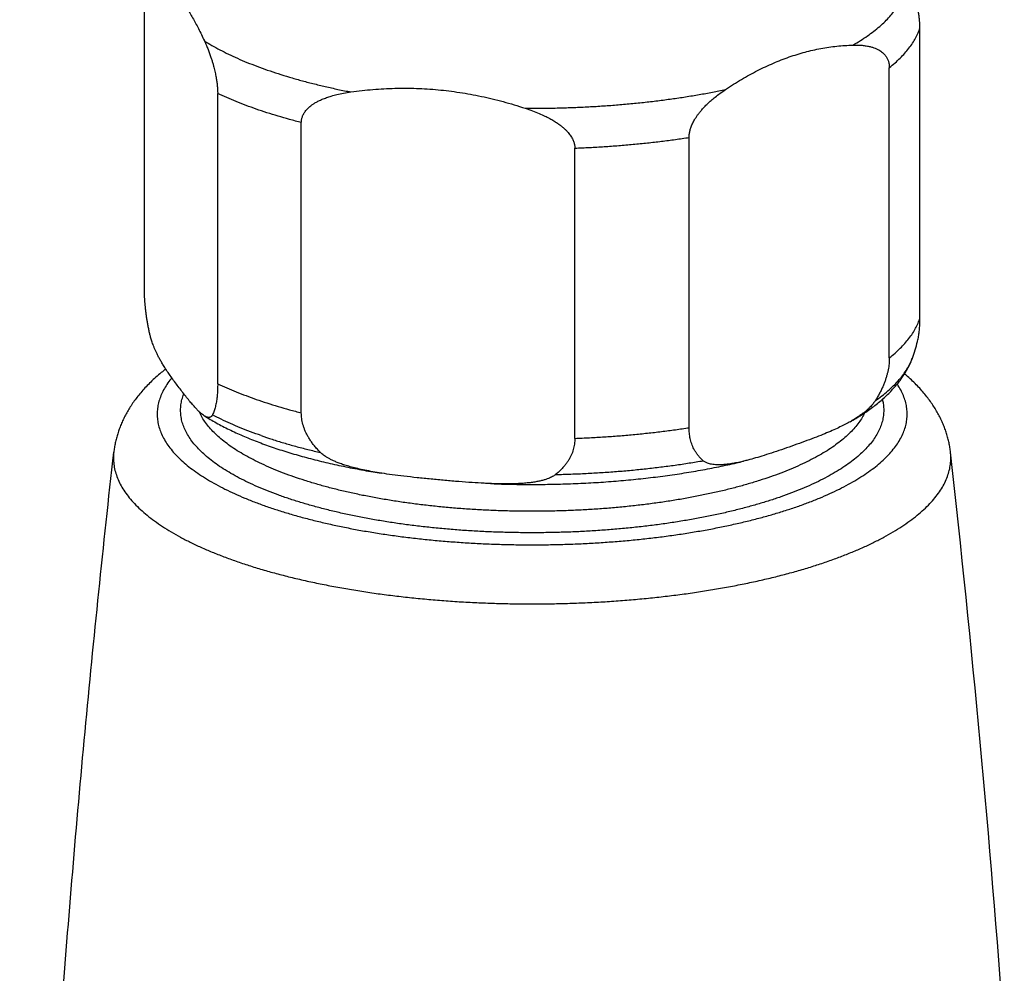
# Model space of a CAD drawing. Header units: millimetres. Extents: x 160 to 318, y 73 to 291.
# Tile 4 of 129: x 188.77 to 194.32, y 82.56 to 87.94. Entities that reach past the tile are written whole.
import ezdxf

# ---------------------------------------------------------------- set-up
doc = ezdxf.new("R2010")
doc.units = ezdxf.units.MM
doc.header["$LTSCALE"] = 30.734
doc.layers.get('0').update_dxf_attribs({"linetype": 'CONTINUOUS'})

msp = doc.modelspace()

# ---------------------------------------------------------------- linework, layer by layer
at = {"color": 7, "linetype": 'Continuous'}
for p, q in [((189.4728, 86.4273), (189.4728, 88.0644)), ((193.8464, 86.2596), (193.8464, 87.8966)), ((193.6737, 86.035), (193.6737, 87.672)), ((189.8861, 85.8897), (189.8861, 87.5267)), ((190.3578, 85.7253), (190.3578, 87.3623)), ((192.5446, 85.6414), (192.5446, 87.2784)), ((191.9002, 85.5812), (191.9002, 87.2182))]:
    msp.add_line(p, q, dxfattribs=at)
for centre, radius, start, end in [((192.9547, 86.348), 0.9054, 339.6495, 345.9046), ((109.4043, 76.0132), 85.145, 4.1861, 6.399084)]:
    msp.add_arc(centre, radius, start, end, dxfattribs=at)
at = {"color": 9, "linetype": 'Continuous'}
for points, knots in [([(193.4687, 87.7994), (193.483, 87.8076), (193.5105, 87.8243), (193.5498, 87.8504), (193.586, 87.877), (193.6192, 87.9041), (193.6493, 87.9317), (193.6761, 87.9597), (193.6997, 87.988), (193.7201, 88.0167), (193.7372, 88.0457), (193.7509, 88.0749), (193.7613, 88.1043), (193.7682, 88.1338), (193.7718, 88.1635), (193.7719, 88.1832), (193.7713, 88.193)], [0, 0, 0, 0, 0.049343, 0.0964829, 0.1414394, 0.1842509, 0.2249761, 0.2636981, 0.3005271, 0.3356045, 0.3691057, 0.401243, 0.4322656, 0.4624582, 0.4921347, 0.5216288, 0.5216288, 0.5216288, 0.5216288]), ([(193.6737, 87.672), (193.6847, 87.6807), (193.7057, 87.6982), (193.735, 87.7256), (193.7613, 87.7533), (193.7846, 87.7813), (193.8048, 87.8097), (193.822, 87.8383), (193.8359, 87.8671), (193.8433, 87.8868), (193.8464, 87.8966)], [0, 0, 0, 0, 0.0419817, 0.0820136, 0.1201727, 0.1565592, 0.1912999, 0.2245506, 0.2564982, 0.2873609, 0.2873609, 0.2873609, 0.2873609]), ([(189.811, 87.8232), (189.825, 87.8144), (189.8539, 87.797), (189.8993, 87.7721), (189.9474, 87.7479), (189.9983, 87.7243), (190.0519, 87.7015), (190.108, 87.6795), (190.1464, 87.6656), (190.1661, 87.6587)], [0, 0, 0, 0, 0.049496, 0.1011991, 0.1550988, 0.2111725, 0.2693869, 0.3296995, 0.392059, 0.392059, 0.392059, 0.392059]), ([(190.1661, 87.6587), (190.1863, 87.6517), (190.2276, 87.6379), (190.2909, 87.6183), (190.3564, 87.5997), (190.424, 87.582), (190.4936, 87.5652), (190.565, 87.5494), (190.6133, 87.5397), (190.6378, 87.535)], [0, 0, 0, 0, 0.0643476, 0.1306178, 0.1987384, 0.2686319, 0.3402154, 0.4134012, 0.4880974, 0.4880974, 0.4880974, 0.4880974]), ([(190.3578, 87.3623), (190.3355, 87.368), (190.2917, 87.3796), (190.2272, 87.3982), (190.1647, 87.4176), (190.1044, 87.4378), (190.0464, 87.4588), (189.9907, 87.4805), (189.9374, 87.503), (189.9029, 87.5187), (189.8861, 87.5267)], [0, 0, 0, 0, 0.0688369, 0.135997, 0.2014116, 0.2650169, 0.3267543, 0.3865712, 0.4444215, 0.5002661, 0.5002661, 0.5002661, 0.5002661]), ([(191.6202, 87.4432), (191.6484, 87.443), (191.7048, 87.4431), (191.7893, 87.4443), (191.8736, 87.4467), (191.9575, 87.4503), (192.041, 87.455), (192.1239, 87.4609), (192.206, 87.4679), (192.2872, 87.4761), (192.3675, 87.4855), (192.4466, 87.4959), (192.5244, 87.5074), (192.6009, 87.52), (192.6758, 87.5337), (192.7252, 87.5436), (192.7496, 87.5487)], [0, 0, 0, 0, 0.084614, 0.169163, 0.25353, 0.337596, 0.421241, 0.50435, 0.586805, 0.668494, 0.749302, 0.829119, 0.907837, 0.98535, 1.061555, 1.136352, 1.136352, 1.136352, 1.136352]), ([(191.9002, 87.2182), (191.9279, 87.2193), (191.9831, 87.2218), (192.0656, 87.2266), (192.1475, 87.2325), (192.2288, 87.2395), (192.3091, 87.2476), (192.3886, 87.2568), (192.467, 87.2669), (192.5188, 87.2745), (192.5446, 87.2784)], [0, 0, 0, 0, 0.0830941, 0.1657772, 0.2479448, 0.3294937, 0.4103217, 0.4903281, 0.569414, 0.6474823, 0.6474823, 0.6474823, 0.6474823]), ([(193.6737, 86.035), (193.6847, 86.0437), (193.7057, 86.0612), (193.735, 86.0885), (193.7613, 86.1162), (193.7846, 86.1443), (193.8048, 86.1726), (193.822, 86.2013), (193.8359, 86.2301), (193.8433, 86.2498), (193.8464, 86.2596)], [0, 0, 0, 0, 0.0419817, 0.0820136, 0.1201727, 0.1565592, 0.1912999, 0.2245506, 0.2564982, 0.2873609, 0.2873609, 0.2873609, 0.2873609]), ([(193.5944, 85.7936), (193.607, 85.8024), (193.6312, 85.8202), (193.6652, 85.848), (193.696, 85.8762), (193.7235, 85.9049), (193.7477, 85.9339), (193.7686, 85.9633), (193.7861, 85.993), (193.7971, 86.0165), (193.8024, 86.0299), (193.8036, 86.0332)], [0, 0, 0, 0, 0.0460827, 0.0899642, 0.1317049, 0.17139, 0.2091327, 0.245078, 0.2794065, 0.312336, 0.3227318, 0.3227318, 0.3227318, 0.3227318]), ([(189.6275, 85.9225), (189.6239, 85.9181), (189.6124, 85.9037), (189.5947, 85.8786), (189.5766, 85.847), (189.5624, 85.8151), (189.5522, 85.7829), (189.5461, 85.7506), (189.5441, 85.7183), (189.5461, 85.6859), (189.5522, 85.6536), (189.5624, 85.6214), (189.5766, 85.5895), (189.5947, 85.5579), (189.6168, 85.5266), (189.6427, 85.4957), (189.6725, 85.4652), (189.7061, 85.4353), (189.7433, 85.4058), (189.7842, 85.377), (189.8286, 85.3489), (189.8765, 85.3214), (189.9278, 85.2947), (189.9824, 85.2688), (190.0402, 85.2438), (190.101, 85.2196), (190.1648, 85.1964), (190.2314, 85.1742), (190.3008, 85.1531), (190.3727, 85.133), (190.4471, 85.114), (190.5238, 85.0961), (190.6027, 85.0795), (190.6835, 85.064), (190.7663, 85.0498), (190.8507, 85.0369), (190.9366, 85.0252), (191.024, 85.0149), (191.1125, 85.0059), (191.2021, 84.9983), (191.2925, 84.992), (191.3837, 84.9871), (191.4754, 84.9837), (191.5674, 84.9815), (191.6596, 84.9808), (191.7518, 84.9815), (191.8438, 84.9837), (191.9355, 84.9871), (192.0266, 84.992), (192.1171, 84.9983), (192.2067, 85.0059), (192.2952, 85.0149), (192.3825, 85.0252), (192.4685, 85.0369), (192.5529, 85.0498), (192.6356, 85.064), (192.7165, 85.0795), (192.7953, 85.0961), (192.872, 85.114), (192.9464, 85.133), (193.0184, 85.1531), (193.0877, 85.1742), (193.1329, 85.1893), (193.155, 85.197)], [0, 0, 0, 0, 0.017206, 0.055377, 0.091696, 0.126445, 0.159957, 0.192614, 0.224832, 0.25705, 0.289707, 0.323219, 0.357968, 0.394287, 0.432457, 0.472708, 0.515219, 0.560129, 0.607538, 0.657513, 0.710094, 0.765296, 0.823114, 0.883526, 0.946491, 1.011959, 1.079863, 1.150128, 1.222669, 1.297392, 1.374194, 1.452967, 1.533595, 1.615956, 1.699924, 1.785368, 1.872151, 1.960133, 2.049173, 2.139124, 2.229838, 2.321165, 2.412953, 2.50505, 2.597301, 2.689552, 2.781649, 2.873436, 2.964762, 3.055475, 3.145426, 3.234465, 3.322449, 3.409233, 3.494678, 3.578647, 3.66101, 3.741638, 3.82041, 3.89721, 3.971929, 4.044464, 4.114721, 4.114721, 4.114721, 4.114721]), ([(189.8861, 85.8897), (189.9029, 85.8817), (189.9374, 85.866), (189.9907, 85.8435), (190.0464, 85.8218), (190.1044, 85.8008), (190.1647, 85.7806), (190.2272, 85.7612), (190.2917, 85.7426), (190.3355, 85.731), (190.3578, 85.7253)], [0, 0, 0, 0, 0.0558445, 0.1136948, 0.1735118, 0.2352492, 0.2988544, 0.364269, 0.4314291, 0.5002661, 0.5002661, 0.5002661, 0.5002661]), ([(193.155, 85.197), (193.1764, 85.2044), (193.2181, 85.2196), (193.279, 85.2438), (193.3367, 85.2688), (193.3913, 85.2947), (193.4426, 85.3214), (193.4905, 85.3489), (193.5349, 85.377), (193.5758, 85.4058), (193.6131, 85.4352), (193.6466, 85.4652), (193.6764, 85.4957), (193.7023, 85.5266), (193.7244, 85.5579), (193.7426, 85.5895), (193.7568, 85.6214), (193.7669, 85.6536), (193.773, 85.6859), (193.7751, 85.7182), (193.773, 85.7506), (193.7669, 85.7829), (193.7568, 85.8151), (193.7426, 85.847), (193.7289, 85.8709), (193.7202, 85.8841), (193.7181, 85.8873)], [0, 0, 0, 0, 0.067894, 0.133355, 0.196317, 0.256727, 0.314547, 0.369751, 0.422334, 0.472311, 0.519722, 0.564634, 0.607146, 0.647397, 0.685568, 0.721887, 0.756636, 0.790148, 0.822805, 0.855023, 0.887241, 0.919897, 0.95341, 0.988159, 1.024478, 1.035806, 1.035806, 1.035806, 1.035806]), ([(193.0615, 85.2514), (193.0405, 85.2441), (192.9975, 85.2298), (192.9315, 85.2097), (192.8631, 85.1906), (192.7922, 85.1726), (192.7192, 85.1557), (192.6441, 85.14), (192.567, 85.1254), (192.4882, 85.112), (192.4078, 85.0999), (192.3259, 85.089), (192.2427, 85.0793), (192.1583, 85.071), (192.073, 85.064), (191.9868, 85.0583), (191.9001, 85.0539), (191.8128, 85.0508), (191.7253, 85.0492), (191.6376, 85.0488), (191.55, 85.0498), (191.4626, 85.0522), (191.3756, 85.0559), (191.2891, 85.0609), (191.2034, 85.0673), (191.1185, 85.075), (191.0347, 85.084), (190.9521, 85.0943), (190.871, 85.1058), (190.7913, 85.1186), (190.7134, 85.1325), (190.6373, 85.1477), (190.5632, 85.164), (190.4912, 85.1815), (190.4216, 85.2), (190.3543, 85.2196), (190.2896, 85.2402), (190.2276, 85.2618), (190.1684, 85.2843), (190.1121, 85.3077), (190.0588, 85.332), (190.0086, 85.357), (189.9617, 85.3828), (189.918, 85.4093), (189.8778, 85.4365), (189.8411, 85.4642), (189.8078, 85.4925), (189.7782, 85.5213), (189.7523, 85.5505), (189.7301, 85.5802), (189.7116, 85.6101), (189.697, 85.6404), (189.6862, 85.6709), (189.6794, 85.7016), (189.6764, 85.7324), (189.6774, 85.7632), (189.6823, 85.7939), (189.689, 85.817), (189.6937, 85.8299), (189.6949, 85.8328)], [0, 0, 0, 0, 0.066811, 0.135815, 0.206921, 0.28003, 0.355034, 0.431822, 0.510269, 0.590248, 0.671627, 0.754277, 0.838073, 0.922884, 1.008564, 1.094956, 1.181899, 1.269232, 1.356817, 1.444526, 1.532206, 1.619697, 1.706845, 1.793505, 1.87953, 1.964774, 2.049092, 2.13234, 2.214382, 2.295082, 2.374311, 2.45194, 2.527847, 2.601916, 2.674038, 2.744109, 2.812031, 2.877718, 2.94109, 3.002079, 3.060628, 3.116692, 3.170242, 3.221265, 3.269767, 3.315777, 3.359349, 3.40057, 3.43956, 3.476482, 3.511541, 3.544997, 3.577161, 3.608392, 3.639092, 3.66968, 3.700587, 3.732234, 3.741691, 3.741691, 3.741691, 3.741691]), ([(193.6344, 85.8015), (193.6363, 85.7939), (193.64, 85.7761), (193.6427, 85.7478), (193.6418, 85.717), (193.6368, 85.6863), (193.628, 85.6557), (193.6153, 85.6253), (193.5988, 85.5951), (193.5784, 85.5653), (193.5543, 85.5359), (193.5265, 85.5068), (193.4951, 85.4783), (193.4601, 85.4503), (193.4216, 85.4228), (193.3797, 85.396), (193.3344, 85.3698), (193.2858, 85.3444), (193.2341, 85.3197), (193.1793, 85.2959), (193.1215, 85.2729), (193.0818, 85.2585), (193.0615, 85.2514)], [0, 0, 0, 0, 0.0237003, 0.0543996, 0.0849881, 0.1158952, 0.147542, 0.1803155, 0.2145488, 0.2505215, 0.2884608, 0.328548, 0.3709268, 0.4157043, 0.462954, 0.5127164, 0.5650064, 0.619818, 0.6771292, 0.7369031, 0.7990892, 0.8636247, 0.8636247, 0.8636247, 0.8636247]), ([(193.0031, 85.3641), (192.9826, 85.357), (192.9409, 85.3431), (192.8767, 85.3235), (192.81, 85.305), (192.7411, 85.2876), (192.6699, 85.2713), (192.5968, 85.256), (192.5217, 85.242), (192.445, 85.2291), (192.3666, 85.2174), (192.2868, 85.207), (192.2058, 85.1978), (192.1236, 85.1899), (192.0405, 85.1833), (191.9567, 85.178), (191.8722, 85.1741), (191.7874, 85.1714), (191.7022, 85.1701), (191.617, 85.1701), (191.5319, 85.1714), (191.447, 85.174), (191.3626, 85.178), (191.2788, 85.1833), (191.1957, 85.1899), (191.1135, 85.1978), (191.0324, 85.207), (190.9526, 85.2174), (190.8742, 85.2291), (190.7974, 85.242), (190.7224, 85.256), (190.6492, 85.2712), (190.5781, 85.2876), (190.5092, 85.305), (190.4425, 85.3235), (190.3783, 85.3431), (190.3167, 85.3636), (190.2578, 85.385), (190.2016, 85.4074), (190.1485, 85.4306), (190.0983, 85.4546), (190.0513, 85.4793), (190.0076, 85.5048), (189.9671, 85.5309), (189.9301, 85.5577), (189.8965, 85.585), (189.8664, 85.6128), (189.8399, 85.6411), (189.8171, 85.6698), (189.798, 85.6988), (189.7869, 85.72), (189.7819, 85.7312), (189.7814, 85.7323)], [0, 0, 0, 0, 0.064957, 0.132073, 0.201256, 0.272407, 0.345421, 0.420183, 0.496572, 0.574459, 0.653712, 0.734204, 0.815805, 0.898384, 0.981791, 1.065871, 1.150465, 1.235415, 1.320585, 1.40584, 1.491029, 1.575995, 1.660574, 1.744611, 1.827986, 1.910581, 1.99224, 2.072797, 2.152093, 2.229979, 2.306348, 2.381098, 2.454112, 2.525271, 2.594467, 2.661598, 2.726569, 2.789295, 2.849701, 2.907723, 2.96331, 3.016425, 3.067045, 3.11517, 3.160834, 3.204088, 3.244999, 3.283662, 3.320215, 3.354844, 3.387802, 3.391642, 3.391642, 3.391642, 3.391642]), ([(190.1309, 85.5969), (190.1108, 85.6039), (190.0714, 85.6182), (190.0139, 85.6408), (189.959, 85.6641), (189.9069, 85.6883), (189.8733, 85.7052), (189.857, 85.7137)], [0, 0, 0, 0, 0.0639034, 0.1257064, 0.1853566, 0.2428101, 0.2980329, 0.2980329, 0.2980329, 0.2980329]), ([(193.5347, 85.7257), (193.5306, 85.7167), (193.5205, 85.6978), (193.502, 85.6697), (193.4792, 85.641), (193.4527, 85.6128), (193.4227, 85.585), (193.3891, 85.5577), (193.352, 85.5309), (193.3116, 85.5048), (193.2678, 85.4793), (193.2208, 85.4546), (193.1706, 85.4306), (193.1175, 85.4074), (193.0614, 85.385), (193.0228, 85.371), (193.0031, 85.3641)], [0, 0, 0, 0, 0.0295759, 0.0642058, 0.100744, 0.1393841, 0.1802722, 0.2235142, 0.2691818, 0.3173193, 0.3679465, 0.421062, 0.4766452, 0.5346595, 0.5950543, 0.6577663, 0.6577663, 0.6577663, 0.6577663]), ([(191.9002, 85.5812), (191.9279, 85.5823), (191.9831, 85.5848), (192.0656, 85.5896), (192.1475, 85.5955), (192.2288, 85.6025), (192.3091, 85.6106), (192.3886, 85.6197), (192.467, 85.6299), (192.5188, 85.6374), (192.5446, 85.6414)], [0, 0, 0, 0, 0.0830941, 0.1657772, 0.2479448, 0.3294937, 0.4103217, 0.4903281, 0.569414, 0.6474823, 0.6474823, 0.6474823, 0.6474823]), ([(190.1309, 85.5969), (190.1517, 85.5897), (190.194, 85.5755), (190.2589, 85.5555), (190.326, 85.5364), (190.3953, 85.5182), (190.4423, 85.5069), (190.4661, 85.5014)], [0, 0, 0, 0, 0.0659433, 0.133859, 0.2036731, 0.2753059, 0.3486722, 0.3486722, 0.3486722, 0.3486722]), ([(189.3003, 85.5029), (189.2997, 85.498), (189.2983, 85.4815), (189.2983, 85.4531), (189.3026, 85.418), (189.3112, 85.383), (189.3241, 85.3482), (189.3412, 85.3136), (189.3624, 85.2794), (189.3878, 85.2455), (189.4173, 85.2121), (189.4508, 85.1792), (189.4883, 85.1468), (189.5297, 85.115), (189.5749, 85.0838), (189.6238, 85.0533), (189.6764, 85.0236), (189.7325, 84.9947), (189.7922, 84.9667), (189.8551, 84.9395), (189.9214, 84.9134), (189.9907, 84.8882), (190.0631, 84.864), (190.1383, 84.841), (190.2162, 84.8191), (190.2968, 84.7983), (190.3798, 84.7788), (190.4651, 84.7605), (190.5526, 84.7435), (190.6421, 84.7278), (190.7334, 84.7134), (190.8263, 84.7004), (190.9208, 84.6888), (191.0166, 84.6786), (191.1135, 84.6698), (191.2115, 84.6624), (191.3102, 84.6565), (191.4096, 84.6521), (191.5094, 84.6491), (191.6095, 84.6476), (191.7097, 84.6476), (191.8098, 84.6491), (191.9096, 84.6521), (192.0089, 84.6565), (192.1077, 84.6624), (192.2056, 84.6698), (192.3026, 84.6786), (192.3984, 84.6888), (192.4928, 84.7004), (192.5858, 84.7134), (192.6771, 84.7278), (192.7665, 84.7435), (192.854, 84.7605), (192.9393, 84.7788), (193.0223, 84.7983), (193.1029, 84.8191), (193.1809, 84.841), (193.2561, 84.864), (193.3051, 84.8804), (193.3291, 84.8888)], [0, 0, 0, 0, 0.014737, 0.049675, 0.084839, 0.120673, 0.157592, 0.195968, 0.236122, 0.278323, 0.322791, 0.369696, 0.419169, 0.471303, 0.526161, 0.583778, 0.644166, 0.707316, 0.773204, 0.841787, 0.913011, 0.986809, 1.063102, 1.141803, 1.222815, 1.306034, 1.391349, 1.478642, 1.567787, 1.658657, 1.751116, 1.845026, 1.940245, 2.036626, 2.134021, 2.232277, 2.331242, 2.430759, 2.530672, 2.630822, 2.731052, 2.831203, 2.931116, 3.030633, 3.129598, 3.227854, 3.325249, 3.42163, 3.516848, 3.610758, 3.703218, 3.794087, 3.883233, 3.970525, 4.05584, 4.13906, 4.220072, 4.298773, 4.375066, 4.375066, 4.375066, 4.375066]), ([(191.7919, 85.3776), (191.8207, 85.3782), (191.8782, 85.3798), (191.9642, 85.3835), (192.0498, 85.3884), (192.1347, 85.3944), (192.2189, 85.4016), (192.3021, 85.41), (192.3843, 85.4196), (192.4654, 85.4303), (192.5451, 85.4421), (192.5978, 85.4508), (192.6239, 85.4553)], [0, 0, 0, 0, 0.0864585, 0.1726081, 0.2583274, 0.3434962, 0.4279952, 0.5117069, 0.5945155, 0.6763071, 0.7569705, 0.8363968, 0.8363968, 0.8363968, 0.8363968]), ([(193.3291, 84.8888), (193.3523, 84.8969), (193.3978, 84.9134), (193.464, 84.9395), (193.527, 84.9667), (193.5866, 84.9947), (193.6428, 85.0236), (193.6954, 85.0533), (193.7443, 85.0838), (193.7895, 85.115), (193.8308, 85.1468), (193.8683, 85.1792), (193.9018, 85.2121), (193.9313, 85.2455), (193.9567, 85.2794), (193.978, 85.3136), (193.9951, 85.3482), (194.0079, 85.383), (194.0165, 85.418), (194.0208, 85.4531), (194.0208, 85.4815), (194.0194, 85.498), (194.0189, 85.5029)], [0, 0, 0, 0, 0.0737976, 0.1450216, 0.2136048, 0.2794925, 0.3426432, 0.4030312, 0.4606482, 0.5155061, 0.5676403, 0.617113, 0.6640181, 0.7084855, 0.7506871, 0.7908411, 0.8292167, 0.8661356, 0.9019698, 0.937134, 0.9720713, 0.9868087, 0.9868087, 0.9868087, 0.9868087])]:
    msp.add_open_spline(points, degree=3, knots=knots, dxfattribs=at)
at = {"color": 7, "linetype": 'Continuous'}
for points, knots in [([(193.8464, 87.8966), (193.8464, 87.8995), (193.8463, 87.9052), (193.846, 87.9141), (193.8455, 87.9232), (193.8448, 87.9327), (193.8439, 87.9427), (193.8427, 87.9531), (193.8413, 87.9641), (193.8395, 87.9757), (193.8375, 87.988), (193.835, 88.001), (193.8321, 88.0149), (193.8287, 88.0298), (193.8247, 88.0457), (193.82, 88.0627), (193.8146, 88.0809), (193.8083, 88.1005), (193.8009, 88.1215), (193.7924, 88.1441), (193.7825, 88.1682), (193.7752, 88.1846), (193.7713, 88.193)], [0, 0, 0, 0, 0.0085429, 0.017368, 0.0265084, 0.0360201, 0.046006, 0.0565035, 0.0675408, 0.0792386, 0.0916739, 0.1049068, 0.1190781, 0.1342674, 0.1505946, 0.1681862, 0.1871658, 0.2076849, 0.229908, 0.2540114, 0.2800372, 0.3079388, 0.3079388, 0.3079388, 0.3079388]), ([(189.5478, 88.1656), (189.5535, 88.1632), (189.5648, 88.1577), (189.5815, 88.1479), (189.598, 88.1363), (189.6145, 88.1231), (189.6309, 88.108), (189.6472, 88.0913), (189.6636, 88.0727), (189.6799, 88.0523), (189.6962, 88.0302), (189.7125, 88.0062), (189.7288, 87.9803), (189.7452, 87.9526), (189.7616, 87.923), (189.7781, 87.8915), (189.7947, 87.8581), (189.8056, 87.835), (189.811, 87.8232)], [0, 0, 0, 0, 0.0185248, 0.0377715, 0.057873, 0.0789588, 0.1011522, 0.1245454, 0.1492257, 0.1752874, 0.2027894, 0.2317811, 0.2623368, 0.2945088, 0.3283351, 0.3638804, 0.4012005, 0.44033, 0.44033, 0.44033, 0.44033]), ([(189.811, 87.8232), (189.8149, 87.8147), (189.8222, 87.7983), (189.8321, 87.7742), (189.8406, 87.7516), (189.848, 87.7306), (189.8543, 87.711), (189.8597, 87.6928), (189.8644, 87.6758), (189.8684, 87.6599), (189.8718, 87.6451), (189.8747, 87.6312), (189.8772, 87.6181), (189.8792, 87.6058), (189.881, 87.5942), (189.8824, 87.5832), (189.8836, 87.5728), (189.8845, 87.5628), (189.8852, 87.5533), (189.8857, 87.5442), (189.886, 87.5354), (189.8861, 87.5296), (189.8861, 87.5267)], [0, 0, 0, 0, 0.0279246, 0.0539467, 0.0780425, 0.1002644, 0.1207817, 0.1397603, 0.1573497, 0.1736783, 0.1888662, 0.2030395, 0.2162734, 0.2287076, 0.2404069, 0.2514433, 0.2619383, 0.2719235, 0.2814347, 0.2905736, 0.2993974, 0.3079388, 0.3079388, 0.3079388, 0.3079388]), ([(192.7496, 87.5487), (192.7646, 87.5588), (192.7947, 87.5783), (192.84, 87.6059), (192.8852, 87.6317), (192.9301, 87.6556), (192.9749, 87.6776), (193.0196, 87.6977), (193.0642, 87.716), (193.1089, 87.7325), (193.1535, 87.7471), (193.1981, 87.76), (193.2428, 87.771), (193.2877, 87.7803), (193.3326, 87.7878), (193.3778, 87.7935), (193.4232, 87.7975), (193.4535, 87.7989), (193.4687, 87.7994)], [0, 0, 0, 0, 0.0543509, 0.1074518, 0.159373, 0.2102159, 0.2600962, 0.3090875, 0.3572816, 0.4048027, 0.4517258, 0.4981292, 0.544143, 0.5898695, 0.6353981, 0.6808589, 0.7263702, 0.7720253, 0.7720253, 0.7720253, 0.7720253]), ([(193.4687, 87.7994), (193.479, 87.7997), (193.4983, 87.7997), (193.5255, 87.7979), (193.5489, 87.7946), (193.5692, 87.7902), (193.5866, 87.7849), (193.6015, 87.7788), (193.6143, 87.7723), (193.6253, 87.7654), (193.6346, 87.7582), (193.6426, 87.7508), (193.6494, 87.7433), (193.6551, 87.7357), (193.6599, 87.728), (193.6638, 87.7202), (193.667, 87.7124), (193.6695, 87.7045), (193.6714, 87.6965), (193.6728, 87.6885), (193.6736, 87.6803), (193.6737, 87.6748), (193.6737, 87.672)], [0, 0, 0, 0, 0.0309009, 0.0579166, 0.0814594, 0.101987, 0.1200085, 0.1359635, 0.1502194, 0.163078, 0.1747942, 0.1855934, 0.1956346, 0.2051035, 0.2141114, 0.2227616, 0.2311874, 0.2394452, 0.2475883, 0.2557252, 0.2639304, 0.2722595, 0.2722595, 0.2722595, 0.2722595]), ([(190.3578, 87.3623), (190.3578, 87.3651), (190.358, 87.3707), (190.3591, 87.3791), (190.3609, 87.3874), (190.3635, 87.3958), (190.367, 87.4043), (190.3714, 87.4128), (190.3768, 87.4215), (190.3833, 87.4302), (190.3911, 87.4391), (190.4004, 87.4481), (190.4113, 87.4572), (190.4241, 87.4665), (190.439, 87.4758), (190.4565, 87.4851), (190.4769, 87.4944), (190.5006, 87.5036), (190.5282, 87.5125), (190.5602, 87.5209), (190.5972, 87.5287), (190.6237, 87.533), (190.6378, 87.535)], [0, 0, 0, 0, 0.0083918, 0.0168044, 0.025324, 0.0340574, 0.0431555, 0.0527132, 0.0628241, 0.0736752, 0.085427, 0.0982387, 0.1123677, 0.1280369, 0.1455397, 0.1652132, 0.187435, 0.2126662, 0.2414466, 0.274404, 0.3120471, 0.3547806, 0.3547806, 0.3547806, 0.3547806]), ([(190.6378, 87.535), (190.6585, 87.5379), (190.6999, 87.5431), (190.7618, 87.5492), (190.8235, 87.5534), (190.8849, 87.5559), (190.9461, 87.5565), (191.0072, 87.5554), (191.0681, 87.5524), (191.1291, 87.5476), (191.19, 87.541), (191.251, 87.5326), (191.3121, 87.5223), (191.3733, 87.5103), (191.4347, 87.4963), (191.4963, 87.4805), (191.5583, 87.4629), (191.5995, 87.45), (191.6202, 87.4432)], [0, 0, 0, 0, 0.0627862, 0.1250148, 0.1867691, 0.248167, 0.3093429, 0.3703774, 0.4313702, 0.4924596, 0.553718, 0.615217, 0.6770938, 0.7394464, 0.8023524, 0.8659438, 0.9303358, 0.9956077, 0.9956077, 0.9956077, 0.9956077]), ([(192.5446, 87.2784), (192.5446, 87.2813), (192.5447, 87.287), (192.5455, 87.2958), (192.5469, 87.3047), (192.5488, 87.314), (192.5513, 87.3237), (192.5545, 87.3337), (192.5585, 87.3442), (192.5633, 87.3552), (192.569, 87.3668), (192.5757, 87.379), (192.5837, 87.3919), (192.593, 87.4056), (192.6039, 87.4201), (192.6167, 87.4355), (192.6316, 87.4519), (192.6489, 87.4693), (192.6691, 87.4878), (192.6925, 87.5074), (192.7195, 87.5281), (192.7391, 87.5417), (192.7496, 87.5487)], [0, 0, 0, 0, 0.008513, 0.0172682, 0.0263242, 0.0357613, 0.0457076, 0.0562285, 0.067383, 0.0793281, 0.0921838, 0.1060604, 0.1211636, 0.1376478, 0.1557266, 0.1756409, 0.197652, 0.2220818, 0.2493026, 0.279742, 0.3136956, 0.3513607, 0.3513607, 0.3513607, 0.3513607]), ([(191.6202, 87.4432), (191.6344, 87.4386), (191.6609, 87.4293), (191.6979, 87.4146), (191.7299, 87.4002), (191.7575, 87.3862), (191.7812, 87.3726), (191.8015, 87.3595), (191.819, 87.3469), (191.8339, 87.3348), (191.8467, 87.3232), (191.8576, 87.312), (191.8669, 87.3013), (191.8747, 87.2909), (191.8812, 87.281), (191.8866, 87.2714), (191.891, 87.262), (191.8944, 87.2529), (191.8971, 87.244), (191.8989, 87.2353), (191.9, 87.2267), (191.9002, 87.2211), (191.9002, 87.2182)], [0, 0, 0, 0, 0.0447176, 0.0843556, 0.1193049, 0.1500478, 0.1771771, 0.2012161, 0.2226093, 0.2417279, 0.2588939, 0.2744022, 0.2884644, 0.3013383, 0.3131837, 0.3241545, 0.3344412, 0.344137, 0.3533343, 0.3621849, 0.3707964, 0.3792536, 0.3792536, 0.3792536, 0.3792536]), ([(189.5018, 86.1758), (189.5001, 86.1836), (189.497, 86.1989), (189.4927, 86.2214), (189.4889, 86.2432), (189.4856, 86.2642), (189.4828, 86.2846), (189.4803, 86.3043), (189.4782, 86.3234), (189.4765, 86.342), (189.4751, 86.36), (189.4741, 86.3775), (189.4733, 86.3945), (189.4729, 86.411), (189.4728, 86.422), (189.4728, 86.4273)], [0, 0, 0, 0, 0.0237977, 0.0467229, 0.0688139, 0.090119, 0.1106755, 0.1305324, 0.1497387, 0.1683303, 0.1863624, 0.2038653, 0.2208882, 0.2374597, 0.2536197, 0.2536197, 0.2536197, 0.2536197]), ([(193.8328, 86.1275), (193.833, 86.1284), (193.8343, 86.1336), (193.8364, 86.1433), (193.8389, 86.1566), (193.841, 86.1703), (193.8427, 86.1843), (193.844, 86.1987), (193.8451, 86.2134), (193.8458, 86.2285), (193.8463, 86.2439), (193.8464, 86.2543), (193.8464, 86.2596)], [0, 0, 0, 0, 0.0027867, 0.0160194, 0.0295655, 0.0434176, 0.0575648, 0.0720175, 0.0867734, 0.1018531, 0.1172667, 0.1330419, 0.1330419, 0.1330419, 0.1330419]), ([(189.8104, 85.7088), (189.8103, 85.7089), (189.807, 85.711), (189.8001, 85.7159), (189.7894, 85.7248), (189.7773, 85.7362), (189.7636, 85.7504), (189.7479, 85.7678), (189.7301, 85.7888), (189.7105, 85.813), (189.6897, 85.8394), (189.6686, 85.8668), (189.6479, 85.8945), (189.6282, 85.9214), (189.6104, 85.9468), (189.5947, 85.9702), (189.5809, 85.9918), (189.5688, 86.012), (189.5582, 86.0309), (189.5488, 86.0486), (189.5406, 86.0654), (189.5334, 86.0811), (189.5271, 86.0959), (189.5216, 86.1098), (189.5169, 86.1228), (189.5128, 86.1349), (189.5093, 86.1462), (189.5064, 86.1568), (189.5039, 86.1665), (189.5025, 86.1728), (189.5018, 86.1758)], [0, 0, 0, 0, 0.0003055, 0.0117209, 0.0254661, 0.0419299, 0.0615421, 0.0847925, 0.1122868, 0.1441705, 0.1782404, 0.2129104, 0.2480033, 0.2819977, 0.3129605, 0.3409313, 0.3664357, 0.3898581, 0.4114812, 0.4315179, 0.4501237, 0.4674051, 0.4834488, 0.4983355, 0.51214, 0.5249288, 0.5367641, 0.5476813, 0.5577513, 0.5670198, 0.5670198, 0.5670198, 0.5670198]), ([(193.4524, 85.6752), (193.4632, 85.6813), (193.485, 85.694), (193.5171, 85.7139), (193.5484, 85.7348), (193.5783, 85.7562), (193.6066, 85.7781), (193.6333, 85.8004), (193.6584, 85.8231), (193.6816, 85.8461), (193.7031, 85.8692), (193.7227, 85.8926), (193.7405, 85.916), (193.7565, 85.9395), (193.7708, 85.963), (193.7834, 85.9863), (193.7943, 86.0097), (193.8007, 86.0254), (193.8036, 86.0332)], [0, 0, 0, 0, 0.0372341, 0.0757045, 0.1133194, 0.150105, 0.1859401, 0.2207077, 0.2545146, 0.2873017, 0.3187662, 0.3491825, 0.3786244, 0.4070877, 0.4344721, 0.4610248, 0.4867188, 0.5117318, 0.5117318, 0.5117318, 0.5117318]), ([(193.6737, 86.035), (193.6737, 86.0296), (193.6734, 86.0187), (193.6722, 86.0023), (193.6702, 85.9855), (193.6673, 85.9684), (193.6635, 85.9509), (193.6588, 85.9329), (193.6531, 85.9145), (193.6464, 85.8957), (193.6385, 85.8763), (193.6295, 85.8563), (193.6192, 85.8358), (193.6075, 85.8148), (193.5989, 85.8007), (193.5944, 85.7936)], [0, 0, 0, 0, 0.0161129, 0.0325682, 0.0494382, 0.0667828, 0.0846828, 0.1032006, 0.1224259, 0.1424316, 0.1633077, 0.1851487, 0.2080431, 0.2320977, 0.2574169, 0.2574169, 0.2574169, 0.2574169]), ([(189.5934, 85.9724), (189.5847, 85.9657), (189.5657, 85.9505), (189.5373, 85.9261), (189.5088, 85.8995), (189.4824, 85.8728), (189.4582, 85.846), (189.436, 85.8193), (189.4159, 85.7927), (189.3976, 85.7661), (189.3811, 85.7396), (189.3662, 85.7132), (189.353, 85.6869), (189.3413, 85.6606), (189.3311, 85.6343), (189.3222, 85.608), (189.3147, 85.5818), (189.3085, 85.5555), (189.3037, 85.5292), (189.3013, 85.5117), (189.3003, 85.5029)], [0, 0, 0, 0, 0.0328274, 0.0732056, 0.1121696, 0.1496842, 0.1857706, 0.2204634, 0.2538198, 0.2860343, 0.3172218, 0.3474112, 0.3768598, 0.4055865, 0.4337343, 0.4614185, 0.4886627, 0.5156334, 0.5423026, 0.5688389, 0.5688389, 0.5688389, 0.5688389]), ([(194.0189, 85.5029), (194.0179, 85.5117), (194.0154, 85.5294), (194.0105, 85.5559), (194.0043, 85.5825), (193.9966, 85.609), (193.9876, 85.6356), (193.9771, 85.6623), (193.9651, 85.689), (193.9516, 85.7157), (193.9364, 85.7425), (193.9194, 85.7694), (193.9006, 85.7964), (193.8799, 85.8234), (193.8571, 85.8505), (193.8322, 85.8776), (193.8051, 85.9046), (193.7806, 85.927), (193.7652, 85.9404), (193.7597, 85.945)], [0, 0, 0, 0, 0.026713, 0.0536178, 0.0807824, 0.1084795, 0.1365229, 0.165077, 0.1943556, 0.2242061, 0.2550371, 0.286761, 0.3195503, 0.3536183, 0.3889197, 0.4257491, 0.4639493, 0.5037552, 0.5252101, 0.5252101, 0.5252101, 0.5252101]), ([(189.8861, 85.8897), (189.8861, 85.8844), (189.886, 85.874), (189.8855, 85.8586), (189.8848, 85.8435), (189.8837, 85.8288), (189.8824, 85.8144), (189.8807, 85.8004), (189.8786, 85.7867), (189.8761, 85.7734), (189.8733, 85.7604), (189.87, 85.748), (189.8663, 85.736), (189.862, 85.7246), (189.8588, 85.7173), (189.857, 85.7137)], [0, 0, 0, 0, 0.0157753, 0.0311888, 0.0462685, 0.0610244, 0.0754772, 0.0896244, 0.1034765, 0.1170225, 0.1302552, 0.1431612, 0.1557164, 0.1679016, 0.1796936, 0.1796936, 0.1796936, 0.1796936]), ([(193.5944, 85.7936), (193.5926, 85.7908), (193.5886, 85.7849), (193.5818, 85.776), (193.5737, 85.7665), (193.5642, 85.7563), (193.553, 85.7456), (193.54, 85.7342), (193.525, 85.7223), (193.5078, 85.7097), (193.488, 85.6964), (193.4693, 85.6849), (193.457, 85.6778), (193.4524, 85.6752)], [0, 0, 0, 0, 0.0100482, 0.0212309, 0.0336736, 0.0475415, 0.0629706, 0.0801405, 0.0992494, 0.1205207, 0.1442001, 0.1705544, 0.186591, 0.186591, 0.186591, 0.186591]), ([(189.857, 85.7137), (189.8564, 85.7125), (189.8551, 85.71), (189.8526, 85.7067), (189.8496, 85.7038), (189.8461, 85.7015), (189.8419, 85.6999), (189.8371, 85.6992), (189.8315, 85.6996), (189.8251, 85.7013), (189.8179, 85.7044), (189.813, 85.7072), (189.8104, 85.7088)], [0, 0, 0, 0, 0.00420648, 0.00834071, 0.01243694, 0.0165881, 0.02093906, 0.02571155, 0.03118062, 0.03765288, 0.04544767, 0.05458273, 0.05458273, 0.05458273, 0.05458273]), ([(189.8104, 85.7088), (189.8187, 85.7036), (189.8382, 85.6916), (189.8696, 85.6734), (189.9048, 85.6542), (189.9412, 85.6356), (189.9787, 85.6176), (190.0173, 85.6002), (190.057, 85.5833), (190.0977, 85.5669), (190.1394, 85.5511), (190.1676, 85.541), (190.1818, 85.536)], [0, 0, 0, 0, 0.0294504, 0.0687414, 0.1088159, 0.1496619, 0.1912708, 0.2336361, 0.276752, 0.3206127, 0.3652115, 0.4105404, 0.4105404, 0.4105404, 0.4105404]), ([(190.4661, 85.5014), (190.46, 85.5075), (190.4483, 85.5196), (190.4323, 85.5381), (190.4182, 85.5563), (190.4059, 85.5743), (190.3952, 85.5919), (190.386, 85.6094), (190.3782, 85.6265), (190.3718, 85.6434), (190.3666, 85.6601), (190.3626, 85.6766), (190.3598, 85.693), (190.3581, 85.7092), (190.3578, 85.7199), (190.3578, 85.7253)], [0, 0, 0, 0, 0.0259593, 0.0503457, 0.0733217, 0.0950465, 0.1156567, 0.1352905, 0.1540783, 0.1721312, 0.1895741, 0.2065043, 0.2230359, 0.2392627, 0.2552907, 0.2552907, 0.2552907, 0.2552907]), ([(192.6239, 85.4553), (192.6193, 85.4593), (192.6107, 85.4674), (192.599, 85.4804), (192.5887, 85.4937), (192.5797, 85.5074), (192.5718, 85.5213), (192.5651, 85.5355), (192.5594, 85.55), (192.5547, 85.5647), (192.551, 85.5796), (192.5481, 85.5947), (192.546, 85.61), (192.5448, 85.6256), (192.5446, 85.6361), (192.5446, 85.6414)], [0, 0, 0, 0, 0.0181182, 0.035513, 0.0523148, 0.0686451, 0.0846029, 0.1002845, 0.1157777, 0.1311529, 0.1464919, 0.1618532, 0.1773105, 0.1929202, 0.2087515, 0.2087515, 0.2087515, 0.2087515]), ([(193.4524, 85.6752), (193.4485, 85.673), (193.4351, 85.6656), (193.4107, 85.6528), (193.3776, 85.6369), (193.34, 85.62), (193.2971, 85.6021), (193.2484, 85.583), (193.1946, 85.5629), (193.1378, 85.5425), (193.0802, 85.5224), (193.0235, 85.5033), (192.97, 85.4859), (192.9214, 85.4711), (192.8828, 85.4603), (192.8603, 85.4546), (192.8521, 85.4526)], [0, 0, 0, 0, 0.0132984, 0.0459959, 0.0825347, 0.1235002, 0.169631, 0.2219469, 0.2806688, 0.341883, 0.4030106, 0.463732, 0.5211759, 0.5719196, 0.6160506, 0.6414031, 0.6414031, 0.6414031, 0.6414031]), ([(191.9002, 85.5812), (191.9002, 85.5759), (191.8999, 85.5653), (191.8982, 85.5494), (191.8954, 85.5336), (191.8914, 85.5178), (191.8863, 85.5021), (191.8798, 85.4863), (191.872, 85.4706), (191.8628, 85.4549), (191.8521, 85.4392), (191.8398, 85.4236), (191.8257, 85.408), (191.8097, 85.3924), (191.798, 85.3825), (191.7919, 85.3776)], [0, 0, 0, 0, 0.015925, 0.031843, 0.0478611, 0.064075, 0.0806006, 0.0975393, 0.1150194, 0.1331579, 0.1520912, 0.1719652, 0.1929264, 0.2151448, 0.2387963, 0.2387963, 0.2387963, 0.2387963]), ([(190.1818, 85.536), (190.1964, 85.5309), (190.2259, 85.521), (190.2707, 85.5066), (190.3164, 85.4928), (190.3629, 85.4796), (190.4104, 85.4668), (190.4587, 85.4546), (190.5077, 85.4428), (190.5575, 85.4317), (190.6081, 85.421), (190.6593, 85.4109), (190.7112, 85.4013), (190.7611, 85.3927), (190.7937, 85.3874), (190.8088, 85.385)], [0, 0, 0, 0, 0.046299, 0.093315, 0.1410296, 0.1894864, 0.2386449, 0.2884401, 0.3388627, 0.3899455, 0.4415986, 0.4938022, 0.5465867, 0.5998964, 0.6457329, 0.6457329, 0.6457329, 0.6457329]), ([(188.7696, 76.006), (188.7696, 76.2705), (188.772, 76.7996), (188.7831, 77.593), (188.8016, 78.3863), (188.8274, 79.1794), (188.8606, 79.9721), (188.9012, 80.7643), (188.9492, 81.556), (189.0045, 82.3471), (189.0671, 83.1374), (189.1371, 83.9269), (189.2144, 84.7154), (189.2709, 85.2405), (189.3003, 85.5029)], [0, 0, 0, 0, 0.793528, 1.587067, 2.380585, 3.174056, 3.967448, 4.760734, 5.553885, 6.346871, 7.139662, 7.932229, 8.724541, 9.516569, 9.516569, 9.516569, 9.516569]), ([(190.8088, 85.385), (190.7927, 85.3876), (190.7615, 85.3927), (190.7172, 85.4012), (190.6774, 85.41), (190.6424, 85.4188), (190.6116, 85.4277), (190.5846, 85.4366), (190.561, 85.4453), (190.5406, 85.454), (190.5228, 85.4625), (190.5076, 85.4708), (190.4945, 85.4788), (190.4834, 85.4865), (190.4741, 85.494), (190.4686, 85.499), (190.4661, 85.5014)], [0, 0, 0, 0, 0.0490484, 0.0947878, 0.1353115, 0.1712575, 0.2031506, 0.2314178, 0.2564391, 0.2785662, 0.2981205, 0.3153895, 0.330634, 0.3440626, 0.355911, 0.3663665, 0.3663665, 0.3663665, 0.3663665]), ([(192.8521, 85.4526), (192.8479, 85.4516), (192.8327, 85.448), (192.8079, 85.4426), (192.7787, 85.4375), (192.7531, 85.4341), (192.7305, 85.4323), (192.7107, 85.4317), (192.6935, 85.4323), (192.6784, 85.4338), (192.6654, 85.4361), (192.6542, 85.4391), (192.6447, 85.4426), (192.6365, 85.4465), (192.6297, 85.4507), (192.6257, 85.4537), (192.6239, 85.4553)], [0, 0, 0, 0, 0.0131379, 0.0467635, 0.076166, 0.1018869, 0.1243834, 0.1440395, 0.1612015, 0.1761907, 0.1893005, 0.2007943, 0.2109102, 0.2198441, 0.2278008, 0.2349441, 0.2349441, 0.2349441, 0.2349441]), ([(191.4237, 85.3261), (191.4258, 85.326), (191.4471, 85.3252), (191.4875, 85.3238), (191.5451, 85.3224), (191.6027, 85.3216), (191.6604, 85.3213), (191.718, 85.3216), (191.7756, 85.3225), (191.8332, 85.3239), (191.8906, 85.3258), (191.9478, 85.3283), (192.0049, 85.3314), (192.0617, 85.3351), (192.1183, 85.3392), (192.1745, 85.344), (192.2304, 85.3493), (192.2859, 85.3551), (192.341, 85.3615), (192.3956, 85.3684), (192.4498, 85.3758), (192.5034, 85.3838), (192.5564, 85.3924), (192.6089, 85.4014), (192.6607, 85.411), (192.7118, 85.4212), (192.7623, 85.4318), (192.809, 85.4423), (192.8388, 85.4494), (192.8521, 85.4526)], [0, 0, 0, 0, 0.006312, 0.063791, 0.121366, 0.179005, 0.236674, 0.294342, 0.351975, 0.409541, 0.466997, 0.52432, 0.58148, 0.638433, 0.695145, 0.7516, 0.807765, 0.863576, 0.919038, 0.974122, 1.028776, 1.082971, 1.136707, 1.189955, 1.24263, 1.294771, 1.346356, 1.397315, 1.43838, 1.43838, 1.43838, 1.43838]), ([(191.4237, 85.3261), (191.4119, 85.3266), (191.3779, 85.3282), (191.3189, 85.3318), (191.2454, 85.3373), (191.1679, 85.3439), (191.0892, 85.3513), (191.0118, 85.3591), (190.9386, 85.3673), (190.8722, 85.3756), (190.8299, 85.3817), (190.8097, 85.3849), (190.8088, 85.385)], [0, 0, 0, 0, 0.0354757, 0.1020974, 0.1774588, 0.2564178, 0.3356085, 0.414608, 0.4897427, 0.556609, 0.6152909, 0.6179716, 0.6179716, 0.6179716, 0.6179716]), ([(191.7919, 85.3776), (191.7894, 85.3756), (191.7839, 85.3716), (191.7745, 85.3659), (191.7634, 85.3603), (191.7504, 85.3547), (191.7351, 85.3493), (191.7174, 85.3441), (191.6969, 85.3392), (191.6733, 85.3348), (191.6463, 85.331), (191.6155, 85.3279), (191.5805, 85.3256), (191.5406, 85.3243), (191.4954, 85.3241), (191.4559, 85.3249), (191.4313, 85.3258), (191.4237, 85.3261)], [0, 0, 0, 0, 0.0095421, 0.0203963, 0.0327628, 0.0468887, 0.0629994, 0.0813716, 0.10231, 0.1261539, 0.1532754, 0.1840761, 0.2190056, 0.25861, 0.3035504, 0.3546193, 0.3773173, 0.3773173, 0.3773173, 0.3773173])]:
    msp.add_open_spline(points, degree=3, knots=knots, dxfattribs=at)

doc.saveas('drawing.dxf')
